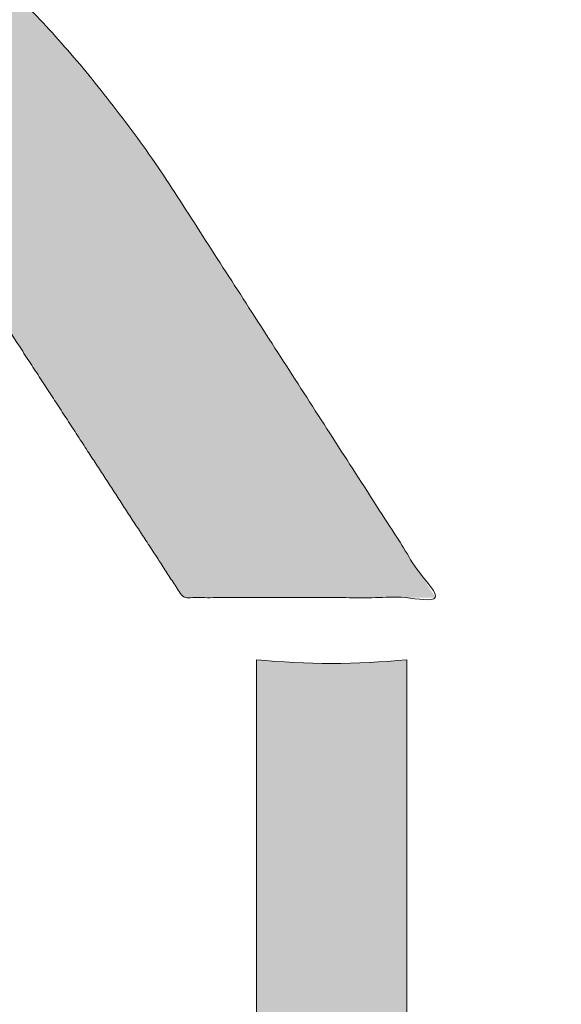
# Model space of a CAD drawing. Header units: inches. Extents: x -462 to -288, y -230 to 11.
# Tile 9 of 58: x -399.447 to -398.595, y 2.614 to 4.161. Entities that reach past the tile are written whole.
import ezdxf

# ---------------------------------------------------------------- set-up
doc = ezdxf.new("R2010")
doc.units = ezdxf.units.IN
doc.header["$LTSCALE"] = 32
doc.header["$MEASUREMENT"] = 0
doc.linetypes.add('Dash Style-1', pattern=[0.083328, 0.041656, -0.041672])
for name, color, linetype, lineweight in [('Black', 7, 'Continuous', 18), ('DashLine', 7, 'Dash Style-1', 13), ('DashLineFill', 7, 'Dash Style-1', 13), ('Drawing', 7, 'Continuous', 18), ('Leg_Locator', 7, 'Continuous', 13), ('Metal-DeskStructure', 7, 'Continuous', 13), ('None', 7, 'Continuous', 18), ('SolidLine', 7, 'Continuous', 15), ('Wood_1-H', 7, 'Continuous', 13)]:
    doc.layers.add(name, color=color, linetype=linetype, lineweight=lineweight)
pattern_1 = [(45, (0, 0), (-1.61301565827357, 1.935715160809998), []), (45, (-1.0608, 1.0608), (-0.4723460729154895, 0.4167612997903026), [])]

# ---------------------------------------------------------------- blocks, each defined once
blk = doc.blocks.new('1BRPFY-Leg_Plate (2D)')
at = {"layer": 'DashLineFill', "linetype": 'Continuous', "lineweight": 13}
h = blk.add_hatch(dxfattribs=at)
h.set_pattern_fill('Steel', color=253, style=0, pattern_type=2)
h.set_pattern_definition(pattern_1)
edge = h.paths.add_edge_path()
edge.add_arc((-1.704724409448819, -1.704724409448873), 0.125984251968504, 179.9999999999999, 269.9999999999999)
edge.add_line((-1.704724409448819, -1.830708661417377), (1.704724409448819, -1.830708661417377))
edge.add_arc((1.704724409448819, -1.704724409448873), 0.125984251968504, 270.0000000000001, 360.0000000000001)
edge.add_line((1.830708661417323, -1.704724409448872), (1.830708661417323, 1.704724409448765))
edge.add_arc((1.704724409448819, 1.704724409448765), 0.1259842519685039, 0, 90)
edge.add_line((1.704724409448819, 1.830708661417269), (-1.704724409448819, 1.830708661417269))
edge.add_arc((-1.704724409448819, 1.704724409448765), 0.1259842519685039, 90, 180)
edge.add_line((-1.830708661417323, 1.704724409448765), (-1.830708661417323, -1.704724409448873))
at = {"layer": 'DashLineFill', "flags": 128}
blk.add_lwpolyline([(-1.830708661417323, -1.704724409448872, 0.414213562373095), (-1.704724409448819, -1.830708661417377), (1.704724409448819, -1.830708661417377, 0.414213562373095), (1.830708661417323, -1.704724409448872), (1.830708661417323, 1.704724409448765, 0.414213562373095), (1.704724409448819, 1.830708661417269), (-1.704724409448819, 1.830708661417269, 0.414213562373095), (-1.830708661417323, 1.704724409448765)], format="xyb", close=True, dxfattribs=at)
blk = doc.blocks.new('1BRPX5-Util_Bkt_Sm-F (2D)')
at = {"layer": 'DashLineFill', "linetype": 'Continuous', "lineweight": 13}
h = blk.add_hatch(dxfattribs=at)
h.set_pattern_fill('Steel', color=253, style=0, pattern_type=2)
h.set_pattern_definition(pattern_1)
edge = h.paths.add_edge_path()
edge.add_line((-4.468503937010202, 4.413385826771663), (-3.12992125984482, 4.413385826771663))
edge.add_line((-3.12992125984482, 4.413385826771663), (-3.12992125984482, -1.854330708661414))
edge.add_line((-3.12992125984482, -1.854330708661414), (-4.468503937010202, -1.854330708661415))
edge.add_line((-4.468503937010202, -1.854330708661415), (-4.468503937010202, -1.988188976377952))
edge.add_line((-4.468503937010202, -1.988188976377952), (-2.421259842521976, -1.988188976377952))
edge.add_line((-2.421259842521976, -1.988188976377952), (-2.421259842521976, -2.366141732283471))
edge.add_arc((-2.303149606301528, -2.366141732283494), 0.1181102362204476, 179.9999999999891, 270.000000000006)
edge.add_line((-2.303149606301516, -2.484251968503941), (2.303149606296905, -2.484251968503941))
edge.add_arc((2.303149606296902, -2.366141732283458), 0.1181102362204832, 270.0000000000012, 359.9999999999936)
edge.add_line((2.421259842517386, -2.366141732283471), (2.421259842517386, -1.988188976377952))
edge.add_line((2.421259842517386, -1.988188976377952), (4.468503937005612, -1.988188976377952))
edge.add_line((4.468503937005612, -1.988188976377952), (4.468503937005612, -1.854330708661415))
edge.add_line((4.468503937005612, -1.854330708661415), (3.12992125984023, -1.854330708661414))
edge.add_line((3.12992125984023, -1.854330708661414), (3.12992125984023, 4.413385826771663))
edge.add_line((3.12992125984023, 4.413385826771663), (4.468503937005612, 4.413385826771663))
edge.add_line((4.468503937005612, 4.413385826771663), (4.468503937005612, 4.547244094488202))
edge.add_line((4.468503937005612, 4.547244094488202), (2.421259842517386, 4.547244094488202))
edge.add_line((2.421259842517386, 4.547244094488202), (2.421259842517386, 4.925196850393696))
edge.add_arc((2.303149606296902, 4.925196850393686), 0.1181102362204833, 5.365542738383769e-12, 89.99999999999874)
edge.add_line((2.303149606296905, 5.043307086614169), (-2.303149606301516, 5.043307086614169))
edge.add_arc((-2.303149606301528, 4.92519685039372), 0.1181102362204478, 89.99999999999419, 180.0000000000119)
edge.add_line((-2.421259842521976, 4.925196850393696), (-2.421259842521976, 4.547244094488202))
edge.add_line((-2.421259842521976, 4.547244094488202), (-4.468503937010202, 4.547244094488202))
edge.add_line((-4.468503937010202, 4.547244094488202), (-4.468503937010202, 4.413385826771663))
at = {"layer": 'SolidLine', "flags": 128}
for points in [[(-0.4952337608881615, -0.3133033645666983), (-0.4571237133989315, -0.3361456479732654), (-0.4214361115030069, -0.3626133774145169), (-0.3885146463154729, -0.3924516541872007), (-0.3586763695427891, -0.4253731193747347), (-0.3322086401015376, -0.4610607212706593), (-0.3093663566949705, -0.4991707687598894), (-0.2903695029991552, -0.5393362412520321), (-0.2754010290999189, -0.5811703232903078), (-0.2646050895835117, -0.6242701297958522), (-0.2580856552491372, -0.6682205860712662), (-0.2559055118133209, -0.7125984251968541), (-0.2580856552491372, -0.756976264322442), (-0.2646050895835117, -0.800926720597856), (-0.2754010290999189, -0.8440265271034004), (-0.2903695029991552, -0.8858606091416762), (-0.3093663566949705, -0.9260260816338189), (-0.3322086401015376, -0.9641361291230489), (-0.3586763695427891, -0.9998237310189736), (-0.3885146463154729, -1.032745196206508), (-0.4214361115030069, -1.062583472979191), (-0.4571237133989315, -1.089051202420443), (-0.4952337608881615, -1.11189348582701)], [(0.3885146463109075, -1.032745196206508), (0.3586763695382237, -0.9998237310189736), (0.3322086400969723, -0.9641361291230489), (0.3093663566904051, -0.9260260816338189), (0.2903695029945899, -0.8858606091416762), (0.2754010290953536, -0.8440265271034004), (0.2646050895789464, -0.800926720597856), (0.2580856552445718, -0.756976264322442), (0.2559055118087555, -0.7125984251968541), (0.2580856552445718, -0.6682205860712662), (0.2646050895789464, -0.6242701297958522), (0.2754010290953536, -0.5811703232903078), (0.2903695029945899, -0.5393362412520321), (0.3093663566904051, -0.4991707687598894), (0.3322086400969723, -0.4610607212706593), (0.3586763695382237, -0.4253731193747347), (0.3885146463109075, -0.3924516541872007)]]:
    blk.add_lwpolyline(points, dxfattribs=at)
blk = doc.blocks.new('Slate-LegBrace (2D)')
at = {"layer": 'DashLineFill', "linetype": 'Continuous', "lineweight": 13}
h = blk.add_hatch(dxfattribs=at)
h.set_pattern_fill('Steel', color=253, style=0, pattern_type=2)
h.set_pattern_definition(pattern_1)
edge = h.paths.add_edge_path()
edge.add_line((-2.199587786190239, -0.1351515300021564), (-1.374775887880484, -0.1351515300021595))
edge.add_arc((3.636636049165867e-15, -0.01355418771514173), 1.380142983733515, 185.0545920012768, 354.9454079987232)
edge.add_line((1.374775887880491, -0.13515153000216), (2.199718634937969, -0.1351515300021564))
edge.add_arc((6.54243738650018e-05, -0.01705725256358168), 2.202821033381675, 183.0731271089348, 356.92687289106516, ccw=False)
h = blk.add_hatch(dxfattribs=at)
h.set_pattern_fill('Steel', color=253, style=0, pattern_type=2)
h.set_pattern_definition(pattern_1)
edge = h.paths.add_edge_path()
edge.add_line((2.191696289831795, -0.2375138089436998), (1.463739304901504, -0.2375137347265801))
edge.add_arc((-6.542437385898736e-05, -0.01704129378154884), 1.480314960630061, 188.5652811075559, 351.4347188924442, ccw=False)
edge.add_line((-1.463870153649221, -0.2375137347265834), (-2.191827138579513, -0.2375138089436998))
edge.add_line((-2.191827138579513, -0.2375138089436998), (-2.199718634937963, -0.1351515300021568))
edge.add_line((-2.199718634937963, -0.1351515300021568), (-1.374775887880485, -0.1351515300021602))
edge.add_arc((2.937282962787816e-15, -0.01355418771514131), 1.380142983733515, 185.0545920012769, 354.9454079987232)
edge.add_line((1.37477588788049, -0.1351515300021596), (2.199587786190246, -0.1351515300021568))
edge.add_line((2.199587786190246, -0.1351515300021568), (2.191696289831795, -0.2375138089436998))
at = {"layer": 'DashLineFill', "flags": 128}
for points in [[(2.191696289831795, -0.2375138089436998), (1.463739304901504, -0.2375137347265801, -0.860662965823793), (-1.463870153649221, -0.2375137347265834), (-2.191827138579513, -0.2375138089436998), (-2.199718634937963, -0.1351515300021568), (-1.374775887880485, -0.1351515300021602, 0.9154551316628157), (1.37477588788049, -0.1351515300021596), (2.199587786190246, -0.1351515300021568)], [(-2.199587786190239, -0.1351515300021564), (-1.374775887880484, -0.1351515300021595, 0.9154551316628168), (1.374775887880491, -0.13515153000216), (2.199718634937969, -0.1351515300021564, -0.9477524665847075)]]:
    blk.add_lwpolyline(points, format="xyb", close=True, dxfattribs=at)
blk = doc.blocks.new('TLLegSleeve (2D)')
at = {"layer": 'DashLineFill', "linetype": 'Continuous', "lineweight": 13}
h = blk.add_hatch(dxfattribs=at)
h.set_pattern_fill('Steel', color=253, style=0, pattern_type=2)
h.set_pattern_definition(pattern_1)
edge = h.paths.add_edge_path()
edge.add_line((1.08267716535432, 1.402343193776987), (1.08267716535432, 2.913385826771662))
edge.add_arc((-1.707523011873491e-13, 2.913385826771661), 1.08267716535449, 4.479377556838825e-14, 180)
edge.add_line((-1.082677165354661, 2.913385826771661), (-1.08267716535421, 1.402343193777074))
edge.add_arc((-1.332267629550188e-15, 2.886579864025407e-15), 1.771653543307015, 127.6698869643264, 412.330113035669)
edge.add_line((1.08267716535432, 1.402343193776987), (1.08267716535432, 1.402343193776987))
edge = h.paths.add_edge_path()
edge.add_arc((1.665334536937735e-15, 2.91338582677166), 0.7480314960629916, 180, 360)
edge.add_arc((1.665334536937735e-15, 2.91338582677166), 0.7480314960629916, 9.54166404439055e-15, 180)
edge.add_line((-0.7480314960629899, 2.91338582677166), (-0.7480314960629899, 2.91338582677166))
edge = h.paths.add_edge_path()
edge.add_arc((-1.723066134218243e-13, 5.70119602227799e-16), 1.437007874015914, 180, 360)
edge.add_arc((-1.723066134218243e-13, 9.149983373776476e-17), 1.437007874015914, 9.541664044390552e-15, 180)
edge.add_line((-1.437007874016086, 3.308097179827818e-16), (-1.437007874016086, 3.308097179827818e-16))
at = {"layer": 'DashLine', "color": 8, "flags": 128}
blk.add_lwpolyline([(1.653543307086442, 1.118599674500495e-14), (1.645581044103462, -0.1620755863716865), (1.621770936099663, -0.3225902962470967), (1.582342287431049, -0.4799982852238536), (1.527674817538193, -0.6327836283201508), (1.45829500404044, -0.7794749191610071), (1.374871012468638, -0.9186594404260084), (1.278206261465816, -1.048996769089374), (1.169231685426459, -1.169231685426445), (1.048996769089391, -1.278206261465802), (0.918659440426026, -1.374871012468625), (0.7794749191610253, -1.458295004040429), (0.6327836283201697, -1.527674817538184), (0.4799982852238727, -1.582342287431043), (0.3225902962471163, -1.621770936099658), (0.1620755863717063, -1.645581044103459), (8.723964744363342e-15, -1.653543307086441), (-0.162075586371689, -1.645581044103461), (-0.3225902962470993, -1.621770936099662), (-0.4799982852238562, -1.582342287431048), (-0.6327836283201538, -1.527674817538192), (-0.7794749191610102, -1.458295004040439), (-0.9186594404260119, -1.374871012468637), (-1.048996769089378, -1.278206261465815), (-1.169231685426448, -1.169231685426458), (-1.278206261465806, -1.048996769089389), (-1.374871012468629, -0.9186594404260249), (-1.458295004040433, -0.7794749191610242), (-1.527674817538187, -0.6327836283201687), (-1.582342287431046, -0.4799982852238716), (-1.621770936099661, -0.3225902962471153), (-1.645581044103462, -0.1620755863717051), (-1.653543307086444, -7.741682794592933e-15), (-1.645581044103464, 0.1620755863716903), (-1.621770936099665, 0.3225902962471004), (-1.582342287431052, 0.4799982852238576), (-1.527674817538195, 0.6327836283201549), (-1.458295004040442, 0.7794749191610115), (-1.37487101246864, 0.918659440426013), (-1.278206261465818, 1.048996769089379), (-1.169231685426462, 1.169231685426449), (-1.048996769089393, 1.278206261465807), (-0.9186594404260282, 1.37487101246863), (-0.7794749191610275, 1.458295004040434), (-0.6327836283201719, 1.527674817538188), (-0.479998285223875, 1.582342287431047), (-0.3225902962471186, 1.621770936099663), (-0.1620755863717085, 1.645581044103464), (-1.096189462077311e-14, 1.653543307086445), (0.1620755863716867, 1.645581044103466), (0.3225902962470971, 1.621770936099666), (0.479998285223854, 1.582342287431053), (0.6327836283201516, 1.527674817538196), (0.7794749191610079, 1.458295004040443), (0.9186594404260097, 1.374871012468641), (1.048996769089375, 1.278206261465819), (1.169231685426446, 1.169231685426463), (1.278206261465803, 1.048996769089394), (1.374871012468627, 0.9186594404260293), (1.458295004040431, 0.7794749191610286), (1.527674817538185, 0.6327836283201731), (1.582342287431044, 0.4799982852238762), (1.621770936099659, 0.3225902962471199), (1.64558104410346, 0.1620755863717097)], close=True, dxfattribs=at)
at = {"layer": 'DashLineFill', "flags": 128}
for points in [[(1.08267716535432, 1.402343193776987), (1.08267716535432, 2.913385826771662, 0.9999999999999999), (-1.082677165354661, 2.913385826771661), (-1.08267716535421, 1.402343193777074, 2.931618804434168), (1.08267716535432, 1.402343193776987)], [(-1.437007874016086, 3.308097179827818e-16, 0.9999999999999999), (1.437007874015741, 3.308097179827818e-16, 0.9999999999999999), (-1.437007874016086, 3.308097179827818e-16)]]:
    blk.add_lwpolyline(points, format="xyb", close=True, dxfattribs=at)
blk = doc.blocks.new('Group-27')
at = {"layer": 'SolidLine', "flags": 128}
blk.add_lwpolyline([(7.303149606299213, -5.31496062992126, -0.414213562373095), (9.015748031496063, -3.60236220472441, -0.414213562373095), (10.72834645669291, -5.31496062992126, -0.414213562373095), (9.015748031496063, -7.02755905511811, -0.414213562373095)], format="xyb", close=True, dxfattribs=at)
at = {"layer": 'Wood_1-H', "color": 7}
for name, p in [('1BRPX5-Util_Bkt_Sm-F (2D)', (9.015748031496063, -5.314960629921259)), ('TLLegSleeve (2D)', (9.015748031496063, -5.31496062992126)), ('Slate-LegBrace (2D)', (9.015748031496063, -5.31496062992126)), ('1BRPFY-Leg_Plate (2D)', (9.015748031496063, -5.31496062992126))]:
    blk.add_blockref(name, p, dxfattribs=at)
blk = doc.blocks.new('Group-28')
at = {"layer": 'None'}
blk.add_blockref('Group-27', (0, 0), dxfattribs=at)
blk = doc.blocks.new('SL Utility Cabinet (2D)')
at = {"layer": 'None'}
blk.add_blockref('Group-28', (0, 0), dxfattribs=at)
at = {"layer": 'Drawing', "color": 0, "flags": 1}
for tag in ['Tag', 'Catalog', 'Option1', 'Option2', 'Option3', 'Option4', 'Option5', 'Option6', 'Option7', 'Option8', 'Option9', 'Option10', 'Option11', 'Option12', 'Custom', 'FinishGroup', 'Discount', 'Item2', 'Item3', 'Item6', 'Item9', 'Item10', 'Item12', 'Item13', 'Item16', 'Item19', 'Item20', 'Item21', 'Item22', 'Item23', 'Item24', 'Item25', 'Item8', 'Item18', 'Item1', 'Item4', 'Item5', 'Item7', 'Item11', 'Item14', 'Item15', 'Item17']:
    blk.add_attdef(tag, (-48.51291654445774, 7.46335022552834), '', height=0.007086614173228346, dxfattribs=at)
blk = doc.blocks.new('TL14_lower_leg (2D)')
at = {"layer": 'DashLine', "flags": 128}
blk.add_lwpolyline([(-1.777195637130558e-14, 1.377952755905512), (0.1350629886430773, 1.371317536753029), (0.2688252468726, 1.351475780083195), (0.3999985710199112, 1.318618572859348), (0.5273196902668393, 1.27306234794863), (0.649562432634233, 1.215245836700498), (0.7655495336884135, 1.14572584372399), (0.8741639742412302, 1.065171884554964), (0.9743597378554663, 0.9743597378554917), (1.065171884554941, 0.8741639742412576), (1.14572584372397, 0.7655495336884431), (1.215245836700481, 0.6495624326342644), (1.273062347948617, 0.5273196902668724), (1.318618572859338, 0.3999985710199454), (1.351475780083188, 0.2688252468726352), (1.371317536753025, 0.1350629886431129), (1.377952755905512, 1.783045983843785e-14), (1.371317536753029, -0.1350629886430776), (1.351475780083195, -0.2688252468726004), (1.318618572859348, -0.3999985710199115), (1.27306234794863, -0.5273196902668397), (1.215245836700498, -0.6495624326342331), (1.145725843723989, -0.7655495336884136), (1.065171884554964, -0.8741639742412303), (0.9743597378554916, -0.9743597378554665), (0.8741639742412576, -1.065171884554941), (0.7655495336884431, -1.14572584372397), (0.6495624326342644, -1.215245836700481), (0.5273196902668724, -1.273062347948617), (0.3999985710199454, -1.318618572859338), (0.2688252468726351, -1.351475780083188), (0.135062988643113, -1.371317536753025), (1.777195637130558e-14, -1.377952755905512), (-0.1350629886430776, -1.371317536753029), (-0.2688252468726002, -1.351475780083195), (-0.3999985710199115, -1.318618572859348), (-0.5273196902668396, -1.27306234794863), (-0.6495624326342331, -1.215245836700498), (-0.7655495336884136, -1.14572584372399), (-0.8741639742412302, -1.065171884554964), (-0.9743597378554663, -0.9743597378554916), (-1.065171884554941, -0.8741639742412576), (-1.14572584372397, -0.7655495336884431), (-1.215245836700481, -0.6495624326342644), (-1.273062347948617, -0.5273196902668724), (-1.318618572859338, -0.3999985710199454), (-1.351475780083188, -0.2688252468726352), (-1.371317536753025, -0.1350629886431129), (-1.377952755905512, -1.783045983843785e-14), (-1.371317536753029, 0.1350629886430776), (-1.351475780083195, 0.2688252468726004), (-1.318618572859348, 0.3999985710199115), (-1.27306234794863, 0.5273196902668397), (-1.215245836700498, 0.6495624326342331), (-1.145725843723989, 0.7655495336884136), (-1.065171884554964, 0.8741639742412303), (-0.9743597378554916, 0.9743597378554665), (-0.8741639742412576, 1.065171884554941), (-0.7655495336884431, 1.14572584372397), (-0.6495624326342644, 1.215245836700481), (-0.5273196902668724, 1.273062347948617), (-0.3999985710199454, 1.318618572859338), (-0.2688252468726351, 1.351475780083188), (-0.135062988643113, 1.371317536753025)], close=True, dxfattribs=at)
blk = doc.blocks.new('Group-41')
at = {"layer": 'DashLineFill', "linetype": 'Continuous', "lineweight": 13}
h = blk.add_hatch(dxfattribs=at)
h.set_pattern_fill('Steel', color=253, style=0, pattern_type=2)
h.set_pattern_definition(pattern_1)
h.paths.add_polyline_path([(-2.066929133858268, 1.397637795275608), (2.066929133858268, 1.397637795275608), (2.066929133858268, 0.1377952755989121), (2.106299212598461, 0.1377952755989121), (2.106299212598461, -0.1377952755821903), (2.066929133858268, -0.1377952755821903), (2.066929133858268, -5.275590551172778), (2.106299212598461, -5.275590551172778), (2.106299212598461, -5.55118110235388), (2.066929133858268, -5.55118110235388), (2.066929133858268, -5.82677165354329), (-2.066929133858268, -5.82677165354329), (-2.066929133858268, -5.55118110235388), (-2.106299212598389, -5.55118110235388), (-2.106299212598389, -5.275590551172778), (-2.066929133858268, -5.275590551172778), (-2.066929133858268, -0.1377952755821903), (-2.106299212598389, -0.1377952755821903), (-2.106299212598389, 0.1377952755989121), (-2.066929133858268, 0.1377952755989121)])
blk = doc.blocks.new('TL14_upper_leg (2D)')
at = {"layer": 'DashLine', "flags": 128}
blk.add_lwpolyline([(0, 1.22047244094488), (0.1196272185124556, 1.214595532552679), (0.2381023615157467, 1.197021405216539), (0.3542844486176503, 1.167919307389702), (0.4670545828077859, 1.127569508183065), (0.5753267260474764, 1.076360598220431), (0.6780581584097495, 1.01478574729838), (0.7742595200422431, 0.9434379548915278), (0.8630043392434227, 0.8630043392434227), (0.9434379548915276, 0.7742595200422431), (1.01478574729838, 0.6780581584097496), (1.076360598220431, 0.5753267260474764), (1.127569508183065, 0.467054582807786), (1.167919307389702, 0.3542844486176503), (1.197021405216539, 0.2381023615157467), (1.214595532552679, 0.1196272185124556), (1.22047244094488, 7.47323834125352e-17), (1.214595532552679, -0.1196272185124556), (1.197021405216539, -0.2381023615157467), (1.167919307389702, -0.3542844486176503), (1.127569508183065, -0.467054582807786), (1.076360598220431, -0.5753267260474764), (1.01478574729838, -0.6780581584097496), (0.9434379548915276, -0.7742595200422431), (0.8630043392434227, -0.8630043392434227), (0.7742595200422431, -0.9434379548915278), (0.6780581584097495, -1.01478574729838), (0.5753267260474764, -1.076360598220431), (0.4670545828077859, -1.127569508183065), (0.3542844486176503, -1.167919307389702), (0.2381023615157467, -1.197021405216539), (0.1196272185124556, -1.214595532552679), (0, -1.22047244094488), (-0.1196272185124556, -1.214595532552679), (-0.2381023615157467, -1.197021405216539), (-0.3542844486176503, -1.167919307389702), (-0.4670545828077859, -1.127569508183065), (-0.5753267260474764, -1.076360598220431), (-0.6780581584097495, -1.01478574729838), (-0.7742595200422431, -0.9434379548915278), (-0.8630043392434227, -0.8630043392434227), (-0.9434379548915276, -0.7742595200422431), (-1.01478574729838, -0.6780581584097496), (-1.076360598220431, -0.5753267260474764), (-1.127569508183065, -0.467054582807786), (-1.167919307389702, -0.3542844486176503), (-1.197021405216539, -0.2381023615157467), (-1.214595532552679, -0.1196272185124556), (-1.22047244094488, 7.47323834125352e-17), (-1.214595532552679, 0.1196272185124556), (-1.197021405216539, 0.2381023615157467), (-1.167919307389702, 0.3542844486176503), (-1.127569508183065, 0.467054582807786), (-1.076360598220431, 0.5753267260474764), (-1.01478574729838, 0.6780581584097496), (-0.9434379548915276, 0.7742595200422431), (-0.8630043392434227, 0.8630043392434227), (-0.7742595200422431, 0.9434379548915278), (-0.6780581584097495, 1.01478574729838), (-0.5753267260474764, 1.076360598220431), (-0.4670545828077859, 1.127569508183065), (-0.3542844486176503, 1.167919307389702), (-0.2381023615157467, 1.197021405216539), (-0.1196272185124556, 1.214595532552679)], close=True, dxfattribs=at)
at = {"layer": 'DashLine', "color": 7}
blk.add_blockref('Group-41', (0, 0), dxfattribs=at)
blk = doc.blocks.new('1BRPT9-Bracket (2D)')
at = {"layer": 'DashLineFill', "linetype": 'Continuous', "lineweight": 13}
h = blk.add_hatch(dxfattribs=at)
h.set_pattern_fill('Steel', color=253, style=0, pattern_type=2)
h.set_pattern_definition(pattern_1)
edge = h.paths.add_edge_path()
edge.add_arc((1.677931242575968, -8.488188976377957), 0.2519685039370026, 269.999999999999, 360.0000000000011)
edge.add_line((1.929899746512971, -8.488188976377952), (1.929899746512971, -7.480314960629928))
edge.add_line((1.929899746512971, -7.480314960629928), (2.323600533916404, -7.480314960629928))
edge.add_line((2.323600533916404, -7.480314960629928), (2.323600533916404, 7.461135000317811))
edge.add_line((2.323600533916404, 7.461135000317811), (1.929899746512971, 7.480314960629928))
edge.add_line((1.929899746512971, 7.480314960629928), (1.929899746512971, 8.488188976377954))
edge.add_arc((1.677931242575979, 8.488188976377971), 0.2519685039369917, 359.999999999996, 450.0000000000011)
edge.add_line((1.677931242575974, 8.740157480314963), (-2.32206875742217, 8.740157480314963))
edge.add_line((-2.32206875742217, 8.740157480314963), (-2.32206875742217, -8.74015748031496))
edge.add_line((-2.32206875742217, -8.74015748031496), (1.677931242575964, -8.74015748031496))
blk = doc.blocks.new('Group-63')
at = {"layer": 'Metal-DeskStructure', "linetype": 'Continuous', "lineweight": 0, "true_color": 0xff0000}
h = blk.add_hatch(color=1, dxfattribs=at)
h.paths.add_polyline_path([(-2.021668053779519, -1.274606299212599), (-2.021668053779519, 1.274606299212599), (-0.9063873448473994, 1.274606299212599), (-0.825984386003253, 1.273487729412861), (-0.7505603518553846, 1.270132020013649), (-0.6801152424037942, 1.264539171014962), (-0.6146490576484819, 1.256709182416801), (-0.5541617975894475, 1.246642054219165), (-0.4986534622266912, 1.234337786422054), (-0.4481240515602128, 1.219796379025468), (-0.4025735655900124, 1.203017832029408), (-0.3605890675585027, 1.18341340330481), (-0.3207576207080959, 1.160394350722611), (-0.2830792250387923, 1.133960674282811), (-0.2475538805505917, 1.10411237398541), (-0.2141815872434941, 1.070849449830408), (-0.1829623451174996, 1.034171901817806), (-0.1538961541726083, 0.9940797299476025), (-0.1269830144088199, 0.9505729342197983), (-0.1027611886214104, 0.9047532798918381), (-0.08176893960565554, 0.8577225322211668), (-0.06400626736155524, 0.8094806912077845), (-0.04947317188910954, 0.7600277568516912), (-0.03816965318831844, 0.7093637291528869), (-0.03009571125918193, 0.6574886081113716), (-0.02525134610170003, 0.604402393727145), (-0.02363655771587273, 0.5501050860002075), (-0.02630264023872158, 0.4809719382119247), (-0.03430088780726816, 0.4145973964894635), (-0.04763130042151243, 0.3509814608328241), (-0.06629387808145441, 0.2901241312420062), (-0.09028862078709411, 0.23202540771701), (-0.1196155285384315, 0.1766852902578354), (-0.1542746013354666, 0.1241037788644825), (-0.1942658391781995, 0.0742808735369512), (-0.2398415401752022, 0.02804076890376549), (-0.2912540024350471, -0.01379234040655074), (-0.3485032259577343, -0.05121845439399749), (-0.4115892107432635, -0.08423757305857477), (-0.4805119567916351, -0.1128496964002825), (-0.5552714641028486, -0.1370548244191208), (-0.6358677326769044, -0.1568529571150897), (-0.7223007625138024, -0.172244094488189), (-0.6914852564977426, -0.1878368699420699), (-0.6625536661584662, -0.2033960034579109), (-0.6355059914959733, -0.2189214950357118), (-0.6103422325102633, -0.2344133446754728), (-0.5870623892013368, -0.2498715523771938), (-0.5656664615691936, -0.2652961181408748), (-0.5461544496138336, -0.2806870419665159), (-0.528526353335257, -0.2960443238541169), (-0.4937411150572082, -0.3297530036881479), (-0.4593595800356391, -0.3652110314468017), (-0.4253817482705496, -0.4024184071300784), (-0.3918076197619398, -0.4413751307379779), (-0.3586371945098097, -0.4820812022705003), (-0.3258704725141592, -0.5245366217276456), (-0.2935074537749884, -0.5687413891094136), (-0.2615481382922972, -0.6146955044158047), (0.1636796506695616, -1.274606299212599), (-0.2335580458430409, -1.274606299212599), (-0.5618991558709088, -0.7707919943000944), (-0.5969114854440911, -0.7177646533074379), (-0.6303594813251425, -0.667950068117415), (-0.6622431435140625, -0.6213482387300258), (-0.6925624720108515, -0.57795916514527), (-0.7213174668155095, -0.5377828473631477), (-0.7485081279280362, -0.5008192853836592), (-0.7741344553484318, -0.4670684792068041), (-0.7981964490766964, -0.4365304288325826), (-0.8211735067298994, -0.408532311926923), (-0.8435450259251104, -0.3824013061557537), (-0.8653110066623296, -0.3581374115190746), (-0.8864714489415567, -0.3357406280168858), (-0.907026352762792, -0.3152109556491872), (-0.9269757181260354, -0.2965483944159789), (-0.9463195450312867, -0.2797529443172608), (-0.9650578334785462, -0.264824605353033), (-0.9835185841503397, -0.2513512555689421), (-1.002029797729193, -0.2389207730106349), (-1.020591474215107, -0.2275331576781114), (-1.03920361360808, -0.2171884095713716), (-1.057866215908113, -0.2078865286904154), (-1.076579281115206, -0.1996275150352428), (-1.09534280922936, -0.192411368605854), (-1.114156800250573, -0.1862380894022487), (-1.129261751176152, -0.182958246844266), (-1.146587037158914, -0.1801157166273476), (-1.166132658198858, -0.1777104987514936), (-1.187898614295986, -0.1757425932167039), (-1.211884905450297, -0.1742120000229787), (-1.238091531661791, -0.1731187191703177), (-1.266518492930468, -0.1724627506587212), (-1.297165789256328, -0.172244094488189), (-1.677179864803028, -0.172244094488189), (-1.677179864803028, -1.274606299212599)])
h.paths.add_polyline_path([(-1.677179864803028, 0.1033464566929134), (-0.9720553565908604, 0.1033464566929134), (-0.9173711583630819, 0.1041370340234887), (-0.8658156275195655, 0.1065087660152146), (-0.8173887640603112, 0.1104616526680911), (-0.7720905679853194, 0.1159956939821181), (-0.7299210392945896, 0.1231108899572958), (-0.6908801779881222, 0.131807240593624), (-0.654967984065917, 0.1420847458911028), (-0.6221844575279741, 0.1539434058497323), (-0.591907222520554, 0.1675514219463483), (-0.5635139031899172, 0.183076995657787), (-0.5370044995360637, 0.2005201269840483), (-0.5123790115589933, 0.2198808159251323), (-0.4896374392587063, 0.2411590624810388), (-0.4687797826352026, 0.2643548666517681), (-0.4498060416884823, 0.2894682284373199), (-0.4327162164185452, 0.3164991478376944), (-0.4175775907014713, 0.3447916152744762), (-0.4044574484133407, 0.3736896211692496), (-0.3933557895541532, 0.4031931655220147), (-0.3842726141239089, 0.4333022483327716), (-0.3772079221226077, 0.4640168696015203), (-0.3721617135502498, 0.4953370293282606), (-0.369133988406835, 0.5272627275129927), (-0.3681247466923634, 0.5597939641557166), (-0.3700927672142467, 0.6066395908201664), (-0.3759968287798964, 0.6513658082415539), (-0.3858369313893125, 0.693972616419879), (-0.399613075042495, 0.7344600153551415), (-0.417325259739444, 0.7728280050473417), (-0.4389734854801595, 0.8090765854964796), (-0.4645577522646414, 0.8432057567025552), (-0.4940780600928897, 0.8752155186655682), (-0.5278540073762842, 0.9042311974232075), (-0.5662051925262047, 0.9293781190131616), (-0.609131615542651, 0.9506562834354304), (-0.6566332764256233, 0.9680656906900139), (-0.7087101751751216, 0.9816063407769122), (-0.7653623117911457, 0.9912782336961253), (-0.8265896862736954, 0.9970813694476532), (-0.8923922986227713, 0.9990157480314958), (-1.677179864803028, 0.9990157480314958)])
at = {"layer": 'Metal-DeskStructure', "color": 7}
blk.add_open_spline([(-2.021668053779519, -1.274606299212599), (-2.021668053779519, 0), (-2.021668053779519, 1.274606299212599), (-1.464027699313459, 1.274606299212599), (-0.5748176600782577, 1.274606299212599), (-0.2303294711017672, 1.131429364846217), (-0.02363655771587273, 0.7697165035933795), (-0.02363655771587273, 0.2680552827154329), (-0.3648951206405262, -0.1194935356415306), (-0.7223007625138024, -0.172244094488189), (-0.595270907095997, -0.2346824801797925), (-0.528526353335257, -0.2960443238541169), (-0.3885779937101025, -0.4273803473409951), (-0.2615481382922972, -0.6146955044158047), (-0.04893424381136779, -0.9446509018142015), (0.1636796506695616, -1.274606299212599), (-0.03493919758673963, -1.274606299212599), (-0.2335580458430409, -1.274606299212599), (-0.397728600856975, -1.022699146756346), (-0.561899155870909, -0.7707919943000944), (-0.7050771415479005, -0.5522571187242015), (-0.8913157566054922, -0.3208037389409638), (-1.0387999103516, -0.2088454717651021), (-1.114156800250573, -0.1862380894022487), (-1.170135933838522, -0.172244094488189), (-1.487172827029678, -0.172244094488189), (-1.677179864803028, -0.172244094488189), (-1.677179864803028, -0.7234251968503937), (-1.677179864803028, -1.274606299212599), (-1.849423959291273, -1.274606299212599), (-2.021668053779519, -1.274606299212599)], degree=2, knots=[0, 0, 0, 0.1376097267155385, 0.1376097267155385, 0.1978139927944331, 0.2336110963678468, 0.2694081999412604, 0.305205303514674, 0.3511799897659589, 0.3971546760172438, 0.3971546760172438, 0.415167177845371, 0.415167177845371, 0.4532969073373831, 0.4532969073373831, 0.5194264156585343, 0.5194264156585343, 0.5528882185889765, 0.5528882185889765, 0.6035447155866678, 0.6035447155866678, 0.6475600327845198, 0.6915753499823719, 0.735590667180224, 0.735590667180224, 0.7678723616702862, 0.8161582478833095, 0.8161582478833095, 0.95622815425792, 0.95622815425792, 1, 1, 1], dxfattribs=at)
blk = doc.blocks.new('SlateLegLocator-R3')
at = {"color": 255, "linetype": 'Dash Style-1', "lineweight": 5}
blk.add_wipeout([(-2.106299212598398, 1.3779527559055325), (2.1062992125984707, 1.3779527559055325), (2.1062992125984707, -5.807086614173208), (-2.106299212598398, -5.807086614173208)], dxfattribs=at).dxf.layer = 'Black'
at = {"layer": 'Leg_Locator', "linetype": 'Continuous', "lineweight": 0, "true_color": 0xff0000}
h = blk.add_hatch(color=1, dxfattribs=at)
edge = h.paths.add_edge_path()
edge.add_line((3.580687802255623e-14, -5.0275590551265), (-0.4794678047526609, -3.866141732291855))
edge.add_line((-0.4794678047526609, -3.866141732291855), (-0.1181102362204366, -3.866141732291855))
edge.add_line((-0.1181102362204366, -3.866141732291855), (-0.1181102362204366, -1.37222430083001))
edge.add_arc((3.581857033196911e-14, -0.1574803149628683), 1.220472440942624, 264.4465558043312, 275.5534441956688)
edge.add_line((0.1181102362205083, -1.37222430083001), (0.1181102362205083, -3.866141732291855))
edge.add_line((0.1181102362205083, -3.866141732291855), (0.4794678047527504, -3.866141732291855))
edge.add_line((0.4794678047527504, -3.866141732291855), (3.58046925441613e-14, -5.0275590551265))
at = {"layer": 'Leg_Locator', "flags": 128}
blk.add_lwpolyline([(3.580687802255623e-14, -5.0275590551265), (-0.4794678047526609, -3.866141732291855), (-0.1181102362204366, -3.866141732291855), (-0.1181102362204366, -1.37222430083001, 0.04850091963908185), (0.1181102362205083, -1.37222430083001), (0.1181102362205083, -3.866141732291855), (0.4794678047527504, -3.866141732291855)], format="xyb", close=True, dxfattribs=at)
at = {"layer": 'Metal-DeskStructure', "color": 7}
blk.add_blockref('Group-63', (0, 0), dxfattribs=at)
blk = doc.blocks.new('Group-65')
at = {"layer": 'None', "color": 7}
for name, p in [('1BRPT9-Bracket (2D)', (7.862204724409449, -11.41732283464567)), ('1BRPFY-Leg_Plate (2D)', (7.862204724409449, -5.31496062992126)), ('TL14_upper_leg (2D)', (7.862204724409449, -5.31496062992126)), ('TL14_lower_leg (2D)', (7.862204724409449, -5.31496062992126))]:
    blk.add_blockref(name, p, dxfattribs=at)
blk.add_blockref('SlateLegLocator-R3', (7.862204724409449, -5.31496062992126), dxfattribs=at)
blk = doc.blocks.new('Group-67')
at = {"layer": 'None'}
blk.add_blockref('Group-65', (0, 0), dxfattribs=at)
blk = doc.blocks.new('SL Credenza Desk Top (2D)')
at = {"layer": 'None'}
blk.add_blockref('Group-67', (0, 0), dxfattribs=at)
at = {"layer": 'Drawing', "color": 0, "flags": 1}
for tag in ['Tag', 'Catalog', 'Option1', 'Option2', 'Option3', 'Option4', 'Option5', 'Option6', 'Option7', 'Option8', 'Option9', 'Option10', 'Option11', 'Option12', 'Custom', 'FinishGroup', 'Discount', 'Item2', 'Item3', 'Item6', 'Item9', 'Item10', 'Item12', 'Item13', 'Item16', 'Item19', 'Item20', 'Item21', 'Item22', 'Item23', 'Item24', 'Item25', 'Item8', 'Item18', 'Item1', 'Item4', 'Item5', 'Item7', 'Item11', 'Item14', 'Item15', 'Item17']:
    blk.add_attdef(tag, (-47.35957234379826, -5.664367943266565), '', height=0.007086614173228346, dxfattribs=at)

msp = doc.modelspace()

# ---------------------------------------------------------------- block references
at = {"layer": 'Drawing'}
msp.add_blockref('SL Utility Cabinet (2D)', (-407.972240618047, 9.724409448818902), dxfattribs=at)

# ---------------------------------------------------------------- next in the draw order: block references
msp.add_blockref('SL Credenza Desk Top (2D)', (-406.8188964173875, 9.842519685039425), dxfattribs=at)

doc.saveas('drawing.dxf')
